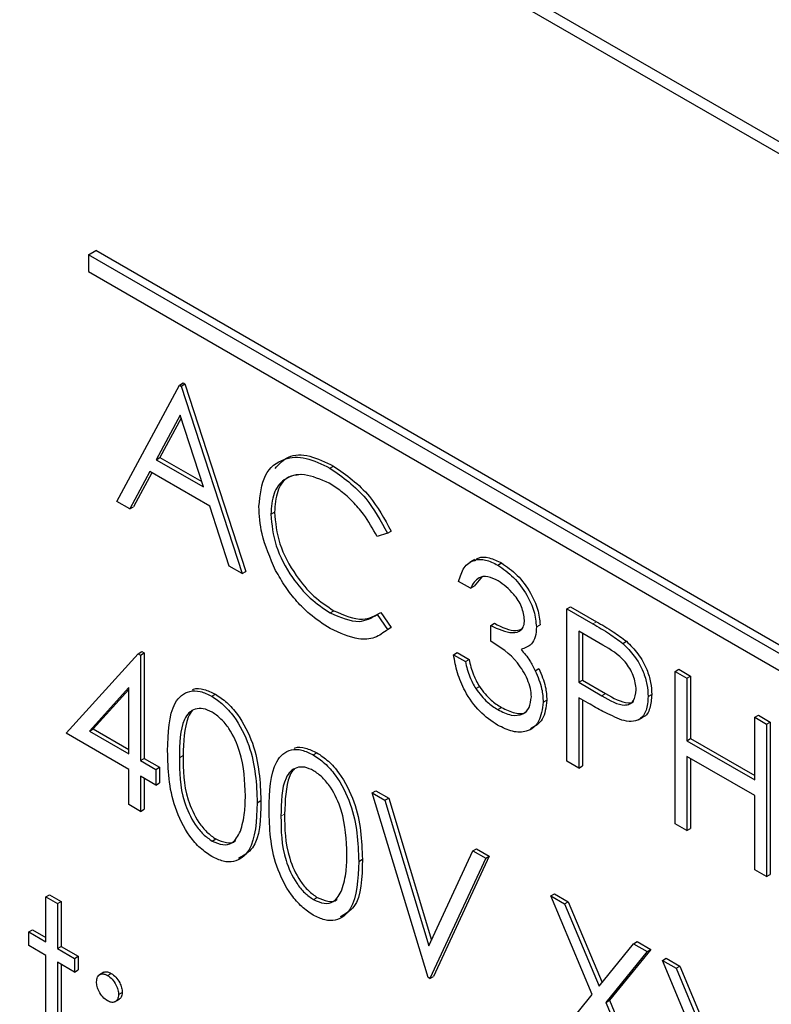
# Paper-space layout 'Blatt4' of a CAD drawing. Header units: millimetres. Extents: x 5 to 418, y 2 to 292.
# Tile 30 of 78: x 142.35 to 143.8, y 159.56 to 161.46. Entities that reach past the tile are written whole.
import ezdxf

# ---------------------------------------------------------------- set-up
doc = ezdxf.new("R2010")
doc.units = ezdxf.units.MM

psp = doc.layouts.new('Blatt4')

# ---------------------------------------------------------------- linework, layer by layer
at = {"color": 7, "linetype": 'Continuous', "lineweight": 25}
for p, q in [((148.1734, 158.7093), (141.0316, 162.8322)), ((148.1531, 158.6977), (141.0821, 162.7797)), ((142.4821, 161.0079), (142.4963, 161.0161)), ((146.8662, 158.4771), (142.4821, 161.0079)), ((142.4821, 161.0079), (142.4821, 160.9753)), ((146.8803, 158.4852), (142.4963, 161.0161)), ((142.4821, 160.9753), (146.8662, 158.4444)), ((142.5369, 160.5323), (142.6577, 160.7565)), ((142.6577, 160.7565), (142.6647, 160.7606)), ((142.6577, 160.7565), (142.6609, 160.7546)), ((142.6609, 160.7546), (142.668, 160.7587)), ((142.6609, 160.7546), (142.7784, 160.3929)), ((142.6647, 160.7606), (142.668, 160.7587)), ((142.668, 160.7587), (142.7855, 160.3969)), ((142.659, 160.6984), (142.6129, 160.6127)), ((142.7039, 160.5602), (142.659, 160.6984)), ((142.6609, 160.6928), (142.62, 160.6168)), ((142.6129, 160.6127), (142.62, 160.6168)), ((142.6129, 160.6127), (142.7039, 160.5602)), ((142.62, 160.6168), (142.7007, 160.5703)), ((142.6006, 160.5897), (142.5619, 160.5179)), ((142.6043, 160.5876), (142.5689, 160.522)), ((142.716, 160.5231), (142.6006, 160.5897)), ((142.948, 160.5964), (142.9551, 160.6005)), ((142.5619, 160.5179), (142.5369, 160.5323)), ((142.5619, 160.5179), (142.5689, 160.522)), ((142.7536, 160.4072), (142.716, 160.5231)), ((142.8339, 160.5075), (142.841, 160.5116)), ((143.0591, 160.4708), (143.0391, 160.4647)), ((143.0591, 160.4708), (143.0662, 160.4749)), ((143.2268, 160.42), (143.2179, 160.4149)), ((143.2719, 160.4094), (143.279, 160.4135)), ((142.7784, 160.3929), (142.7536, 160.4072)), ((142.7784, 160.3929), (142.7855, 160.3969)), ((143.219, 160.3646), (143.1962, 160.3778)), ((143.242, 160.3878), (143.2261, 160.3687)), ((143.219, 160.3646), (143.2261, 160.3687)), ((142.9482, 160.3175), (142.9553, 160.3215)), ((143.0391, 160.314), (143.0462, 160.3181)), ((143.0462, 160.3181), (143.0662, 160.289)), ((143.405, 160.3251), (143.4121, 160.3292)), ((143.405, 160.3251), (143.455, 160.2963)), ((143.405, 160.0311), (143.405, 160.3251)), ((143.4121, 160.3292), (143.462, 160.3003)), ((143.0391, 160.314), (143.0591, 160.2849)), ((143.0662, 160.289), (143.059, 160.2847)), ((143.0591, 160.2849), (143.0662, 160.289)), ((143.2582, 160.293), (143.2652, 160.2971)), ((143.2582, 160.2629), (143.2582, 160.293)), ((143.3463, 160.2902), (143.3534, 160.2942)), ((143.4744, 160.2549), (143.4279, 160.2817)), ((143.4279, 160.2817), (143.4279, 160.1838)), ((143.4349, 160.2777), (143.4349, 160.1878)), ((143.5129, 160.2584), (143.52, 160.2625)), ((142.578, 160.2385), (142.585, 160.2426)), ((142.585, 160.2426), (142.5897, 160.2399)), ((142.439, 160.085), (142.578, 160.2385)), ((142.578, 160.2385), (142.5826, 160.2358)), ((142.5826, 160.2358), (142.5897, 160.2399)), ((142.5826, 160.2358), (142.5826, 160.0323)), ((142.5897, 160.2399), (142.5897, 160.0364)), ((143.1864, 160.2365), (143.1934, 160.2406)), ((143.1864, 160.2365), (143.2092, 160.2233)), ((143.1934, 160.2406), (143.2163, 160.2274)), ((143.2092, 160.2233), (143.2163, 160.2274)), ((143.3441, 160.2058), (143.3512, 160.2099)), ((143.6139, 160.2045), (143.621, 160.2086)), ((143.6139, 160.2045), (143.6367, 160.1913)), ((143.6139, 159.9105), (143.6139, 160.2045)), ((143.621, 160.2086), (143.6438, 160.1954)), ((143.4279, 160.1838), (143.4349, 160.1878)), ((143.4349, 160.1878), (143.4795, 160.1615)), ((143.6367, 160.1913), (143.6438, 160.1954)), ((143.6367, 160.1913), (143.6367, 160.0707)), ((143.6438, 160.1954), (143.6438, 160.0748)), ((142.5598, 160.1732), (142.4839, 160.0893)), ((142.5598, 160.1694), (142.491, 160.0934)), ((142.5598, 160.0455), (142.5598, 160.1732)), ((143.2292, 160.1712), (143.2362, 160.1752)), ((143.4279, 160.1838), (143.4724, 160.1574)), ((142.7199, 160.1565), (142.727, 160.1606)), ((143.3593, 160.1448), (143.3664, 160.1489)), ((143.4461, 160.1431), (143.4279, 160.1536)), ((143.4279, 160.1536), (143.4279, 160.0179)), ((143.4349, 160.1495), (143.4349, 160.022)), ((143.5617, 160.1558), (143.5688, 160.1599)), ((143.2717, 160.1307), (143.2788, 160.1348)), ((143.543, 160.1113), (143.5519, 160.1164)), ((143.7673, 160.116), (143.7744, 160.12)), ((143.7673, 159.9954), (143.7673, 160.116)), ((143.7673, 160.116), (143.7901, 160.1028)), ((143.7744, 160.12), (143.7972, 160.1068)), ((142.4839, 160.0893), (142.491, 160.0934)), ((142.4839, 160.0893), (142.5598, 160.0455)), ((142.491, 160.0934), (142.5598, 160.0537)), ((143.7901, 160.1028), (143.7972, 160.1068)), ((143.7901, 160.1028), (143.7901, 159.8088)), ((143.7972, 160.1068), (143.7972, 159.8129)), ((142.5598, 160.0153), (142.439, 160.085)), ((143.6367, 160.0707), (143.6438, 160.0748)), ((143.6367, 160.0707), (143.7673, 159.9954)), ((143.6438, 160.0748), (143.7673, 160.0035)), ((142.5826, 160.0323), (142.5897, 160.0364)), ((142.5826, 160.0323), (142.612, 160.0153)), ((142.5897, 160.0364), (142.6191, 160.0194)), ((142.9157, 160.0435), (142.9228, 160.0476)), ((143.7673, 159.9652), (143.6367, 160.0406)), ((143.6367, 160.0406), (143.6367, 159.8974)), ((143.6438, 160.0365), (143.6438, 159.9014)), ((142.5598, 159.9475), (142.5598, 160.0153)), ((142.612, 160.0153), (142.6191, 160.0194)), ((142.612, 160.0153), (142.612, 159.9852)), ((142.6191, 160.0194), (142.6191, 159.9893)), ((143.4279, 160.0179), (143.405, 160.0311)), ((143.4279, 160.0179), (143.4349, 160.022)), ((142.612, 159.9852), (142.5826, 160.0022)), ((142.5826, 160.0022), (142.5826, 159.9343)), ((142.5897, 159.9981), (142.5897, 159.9384)), ((142.612, 159.9852), (142.6191, 159.9893)), ((143.0297, 159.9702), (143.0368, 159.9742)), ((143.0297, 159.9702), (143.0542, 159.956)), ((143.1374, 159.614), (143.0297, 159.9702)), ((143.0368, 159.9742), (143.0613, 159.9601)), ((143.0542, 159.956), (143.0613, 159.9601)), ((143.0613, 159.9601), (143.1441, 159.6862)), ((143.7673, 159.822), (143.7673, 159.9652)), ((142.5826, 159.9343), (142.5598, 159.9475)), ((142.5826, 159.9343), (142.5897, 159.9384)), ((142.8078, 159.9512), (142.8149, 159.9553)), ((143.0542, 159.956), (143.139, 159.6754)), ((143.6367, 159.8974), (143.6139, 159.9105)), ((143.6367, 159.8974), (143.6438, 159.9014)), ((142.7207, 159.8772), (142.7278, 159.8813)), ((143.2239, 159.8581), (143.231, 159.8621)), ((143.231, 159.8621), (143.2554, 159.848)), ((143.139, 159.6754), (143.2239, 159.8581)), ((143.2484, 159.8439), (143.1407, 159.6121)), ((143.2554, 159.848), (143.1478, 159.6162)), ((143.2239, 159.8581), (143.2484, 159.8439)), ((143.2484, 159.8439), (143.2554, 159.848)), ((143.0036, 159.8381), (143.0107, 159.8422)), ((143.7901, 159.8088), (143.7673, 159.822)), ((143.7901, 159.8088), (143.7972, 159.8129)), ((142.3998, 159.7697), (142.4069, 159.7738)), ((142.3998, 159.7697), (142.4227, 159.7565)), ((142.3998, 159.6831), (142.3998, 159.7697)), ((142.4069, 159.7738), (142.4298, 159.7606)), ((142.9165, 159.7642), (142.9236, 159.7683)), ((143.374, 159.7714), (143.3811, 159.7755)), ((143.374, 159.7714), (143.4004, 159.7562)), ((143.4539, 159.5813), (143.374, 159.7714)), ((143.3811, 159.7755), (143.4075, 159.7603)), ((142.4227, 159.7565), (142.4298, 159.7606)), ((142.4227, 159.7565), (142.4227, 159.6699)), ((142.4298, 159.7606), (142.4298, 159.674)), ((143.4004, 159.7562), (143.4075, 159.7603)), ((143.4004, 159.7562), (143.467, 159.5975)), ((143.4075, 159.7603), (143.4728, 159.6046)), ((142.3672, 159.7019), (142.3743, 159.706)), ((142.3672, 159.6755), (142.3672, 159.7019)), ((142.3672, 159.7019), (142.3998, 159.6831)), ((142.3743, 159.706), (142.3998, 159.6912)), ((142.3998, 159.6567), (142.3672, 159.6755)), ((142.4227, 159.6699), (142.4298, 159.674)), ((142.4298, 159.674), (142.4624, 159.6551)), ((143.467, 159.5975), (143.5337, 159.6792)), ((143.5337, 159.6792), (143.5408, 159.6833)), ((143.5337, 159.6792), (143.56, 159.664)), ((143.5408, 159.6833), (143.5671, 159.6681)), ((142.3998, 159.4682), (142.3998, 159.6567)), ((142.4227, 159.6699), (142.4553, 159.651)), ((142.4553, 159.651), (142.4624, 159.6551)), ((142.4624, 159.6551), (142.4624, 159.6287)), ((143.56, 159.664), (143.4802, 159.566)), ((143.5671, 159.6681), (143.4873, 159.5701)), ((143.56, 159.664), (143.5671, 159.6681)), ((142.4553, 159.6246), (142.4227, 159.6435)), ((142.4227, 159.6435), (142.4227, 159.4551)), ((142.4298, 159.6394), (142.4298, 159.4591)), ((142.4553, 159.651), (142.4553, 159.6246)), ((143.5894, 159.6471), (143.5965, 159.6511)), ((143.5894, 159.6471), (143.6158, 159.6318)), ((143.6693, 159.4569), (143.5894, 159.6471)), ((143.5965, 159.6511), (143.6229, 159.6359)), ((143.6158, 159.6318), (143.6229, 159.6359)), ((143.6229, 159.6359), (143.6882, 159.4802)), ((142.4553, 159.6246), (142.4624, 159.6287)), ((142.5121, 159.6241), (142.5032, 159.619)), ((142.519, 159.6181), (142.526, 159.6221)), ((143.1407, 159.6121), (143.1478, 159.6162)), ((143.6158, 159.6318), (143.6824, 159.4731)), ((143.1407, 159.6121), (143.1374, 159.614)), ((142.5402, 159.5813), (142.5473, 159.5854)), ((143.3708, 159.4793), (143.4539, 159.5813)), ((142.533, 159.567), (142.5419, 159.5721)), ((143.4802, 159.566), (143.4873, 159.5701)), ((143.4802, 159.566), (143.5633, 159.3682)), ((143.4873, 159.5701), (143.5704, 159.3723))]:
    psp.add_line(p, q, dxfattribs=at)
at = {"color": 7, "linetype": 'Continuous', "lineweight": 18}
for p, q in [((143.455, 160.2963), (143.462, 160.3003)), ((143.4724, 160.1574), (143.4795, 160.1615)), ((142.6577, 160.038), (142.6647, 160.042)), ((142.8535, 159.9249), (142.8606, 159.929))]:
    psp.add_line(p, q, dxfattribs=at)
at = {"color": 7, "linetype": 'Continuous', "lineweight": 25}
for points, knots in [([(142.8423, 160.596), (142.8501, 160.6046), (142.8668, 160.6229), (142.9085, 160.6231), (142.9396, 160.6081), (142.9551, 160.6005)], [0, 0, 0, 0, 0.3037085, 0.6515923, 1, 1, 1, 1]), ([(142.8111, 160.5227), (142.8134, 160.5444), (142.818, 160.5878), (142.8557, 160.6165), (142.901, 160.6196), (142.9324, 160.6041), (142.948, 160.5964)], [0, 0, 0, 0, 0.2795119, 0.5590796, 0.7793739, 1, 1, 1, 1]), ([(142.9466, 160.5671), (142.9303, 160.5743), (142.8978, 160.5888), (142.8599, 160.5788), (142.8374, 160.5499), (142.8351, 160.5216), (142.8339, 160.5075)], [0, 0, 0, 0, 0.279856, 0.559519, 0.779686, 1, 1, 1, 1]), ([(142.8916, 160.5839), (142.8828, 160.5829), (142.863, 160.5806), (142.8446, 160.5534), (142.8422, 160.5255), (142.841, 160.5116)], [0, 0, 0, 0, 0.285239, 0.6425, 1, 1, 1, 1]), ([(142.948, 160.5964), (142.9725, 160.5792), (143.0161, 160.5484), (143.046, 160.4946), (143.0591, 160.4708)], [0, 0, 0, 0, 0.559517, 1, 1, 1, 1]), ([(142.9551, 160.6005), (142.9795, 160.5833), (143.0232, 160.5525), (143.053, 160.4986), (143.0662, 160.4749)], [0, 0, 0, 0, 0.559517, 1, 1, 1, 1]), ([(143.0391, 160.4647), (143.0308, 160.4795), (143.0171, 160.5039), (142.9922, 160.5322), (142.9698, 160.5525), (142.9543, 160.5623), (142.9466, 160.5671)], [0, 0, 0, 0, 0.339327, 0.559466, 0.779727, 1, 1, 1, 1]), ([(142.8433, 160.3992), (142.8328, 160.4231), (142.814, 160.4659), (142.8119, 160.5053), (142.8111, 160.5227)], [0, 0, 0, 0, 0.5590286, 1, 1, 1, 1]), ([(142.8339, 160.5075), (142.8358, 160.4874), (142.8397, 160.4471), (142.8716, 160.3877), (142.9094, 160.343), (142.9353, 160.326), (142.9482, 160.3175)], [0, 0, 0, 0, 0.279434, 0.558921, 0.779283, 1, 1, 1, 1]), ([(142.841, 160.5116), (142.8429, 160.4915), (142.8468, 160.4512), (142.8787, 160.3918), (142.9165, 160.347), (142.9423, 160.3301), (142.9553, 160.3215)], [0, 0, 0, 0, 0.279434, 0.558921, 0.779283, 1, 1, 1, 1]), ([(143.1962, 160.3778), (143.1991, 160.3874), (143.2049, 160.4066), (143.2244, 160.4204), (143.2479, 160.4211), (143.2639, 160.4133), (143.2719, 160.4094)], [0, 0, 0, 0, 0.280288, 0.55968, 0.779747, 1, 1, 1, 1]), ([(143.227, 160.4177), (143.2293, 160.4197), (143.2365, 160.4259), (143.2553, 160.4248), (143.2711, 160.4173), (143.279, 160.4135)], [0, 0, 0, 0, 0.184623, 0.592139, 1, 1, 1, 1]), ([(143.279, 160.4135), (143.2893, 160.4063), (143.3099, 160.3919), (143.3346, 160.3587), (143.3502, 160.3241), (143.3523, 160.3042), (143.3534, 160.2942)], [0, 0, 0, 0, 0.280085, 0.559868, 0.780099, 1, 1, 1, 1]), ([(142.9483, 160.2872), (142.9349, 160.2958), (142.9129, 160.31), (142.8839, 160.3388), (142.8614, 160.3672), (142.8493, 160.3886), (142.8433, 160.3992)], [0, 0, 0, 0, 0.339838, 0.559927, 0.779959, 1, 1, 1, 1]), ([(143.2719, 160.4094), (143.2822, 160.4022), (143.3028, 160.3878), (143.3275, 160.3547), (143.3432, 160.32), (143.3452, 160.3001), (143.3463, 160.2902)], [0, 0, 0, 0, 0.280085, 0.559868, 0.780099, 1, 1, 1, 1]), ([(143.2722, 160.3791), (143.2656, 160.3823), (143.2524, 160.3888), (143.2314, 160.3862), (143.2237, 160.3728), (143.219, 160.3646)], [0, 0, 0, 0, 0.280636, 0.560364, 1, 1, 1, 1]), ([(143.3234, 160.3035), (143.3221, 160.3119), (143.3196, 160.3288), (143.3001, 160.3591), (143.2828, 160.3715), (143.2722, 160.3791)], [0, 0, 0, 0, 0.278859, 0.560074, 1, 1, 1, 1]), ([(142.9482, 160.3175), (142.9679, 160.3089), (143.0031, 160.2935), (143.0281, 160.3077), (143.0391, 160.314)], [0, 0, 0, 0, 0.558772, 1, 1, 1, 1]), ([(142.9553, 160.3215), (142.9749, 160.313), (143.0102, 160.2976), (143.0351, 160.3118), (143.0462, 160.3181)], [0, 0, 0, 0, 0.558772, 1, 1, 1, 1]), ([(143.2582, 160.293), (143.2725, 160.2863), (143.2941, 160.2761), (143.3152, 160.2812), (143.3224, 160.2917), (143.3231, 160.2995), (143.3234, 160.3035)], [0, 0, 0, 0, 0.499418, 0.749016, 0.874544, 1, 1, 1, 1]), ([(143.462, 160.3003), (143.4729, 160.2941), (143.4923, 160.283), (143.5115, 160.2687), (143.52, 160.2625)], [0, 0, 0, 0, 0.560314, 1, 1, 1, 1]), ([(143.0591, 160.2849), (143.0512, 160.2791), (143.0355, 160.2674), (142.9978, 160.2642), (142.9671, 160.2785), (142.9483, 160.2872)], [0, 0, 0, 0, 0.2804103, 0.5607951, 1, 1, 1, 1]), ([(143.2652, 160.2971), (143.28, 160.2896), (143.3006, 160.2791), (143.3157, 160.2855), (143.3199, 160.2873)], [0, 0, 0, 0, 0.720586, 1, 1, 1, 1]), ([(143.3463, 160.2902), (143.3459, 160.2836), (143.345, 160.2705), (143.3359, 160.2532), (143.3239, 160.2493), (143.3166, 160.2468)], [0, 0, 0, 0, 0.280508, 0.560792, 1, 1, 1, 1]), ([(143.455, 160.2963), (143.4658, 160.29), (143.4853, 160.2789), (143.5045, 160.2646), (143.5129, 160.2584)], [0, 0, 0, 0, 0.560314, 1, 1, 1, 1]), ([(143.3365, 160.1555), (143.3361, 160.1608), (143.3354, 160.1715), (143.3274, 160.1946), (143.3038, 160.2336), (143.2764, 160.2512), (143.2582, 160.2629)], [0, 0, 0, 0, 0.125587, 0.251191, 0.500605, 1, 1, 1, 1]), ([(143.52, 160.2625), (143.5277, 160.2548), (143.5432, 160.2394), (143.5592, 160.2103), (143.5676, 160.1828), (143.5684, 160.1675), (143.5688, 160.1599)], [0, 0, 0, 0, 0.279705, 0.559381, 0.779509, 1, 1, 1, 1]), ([(143.3166, 160.2468), (143.3225, 160.2398), (143.3331, 160.2273), (143.3408, 160.2124), (143.3441, 160.2058)], [0, 0, 0, 0, 0.559795, 1, 1, 1, 1]), ([(143.5388, 160.1689), (143.5377, 160.178), (143.5359, 160.1917), (143.5266, 160.2103), (143.5086, 160.2356), (143.4896, 160.2463), (143.4744, 160.2549)], [0, 0, 0, 0, 0.248969, 0.374729, 0.500383, 1, 1, 1, 1]), ([(143.5129, 160.2584), (143.5207, 160.2507), (143.5361, 160.2353), (143.5521, 160.2062), (143.5606, 160.1787), (143.5613, 160.1634), (143.5617, 160.1558)], [0, 0, 0, 0, 0.279705, 0.559381, 0.779509, 1, 1, 1, 1]), ([(143.2713, 160.1008), (143.2596, 160.1087), (143.2363, 160.1245), (143.2087, 160.163), (143.1927, 160.202), (143.1885, 160.225), (143.1864, 160.2365)], [0, 0, 0, 0, 0.279886, 0.558979, 0.779263, 1, 1, 1, 1]), ([(143.2092, 160.2233), (143.2115, 160.2134), (143.2157, 160.1958), (143.225, 160.1787), (143.2292, 160.1712)], [0, 0, 0, 0, 0.560694, 1, 1, 1, 1]), ([(143.2163, 160.2274), (143.2186, 160.2175), (143.2228, 160.1999), (143.2321, 160.1828), (143.2362, 160.1752)], [0, 0, 0, 0, 0.560694, 1, 1, 1, 1]), ([(143.3441, 160.2058), (143.349, 160.194), (143.3577, 160.1729), (143.3589, 160.1534), (143.3593, 160.1448)], [0, 0, 0, 0, 0.559419, 1, 1, 1, 1]), ([(143.3512, 160.2099), (143.3561, 160.1981), (143.3648, 160.177), (143.3659, 160.1575), (143.3664, 160.1489)], [0, 0, 0, 0, 0.559419, 1, 1, 1, 1]), ([(142.6348, 160.051), (142.6358, 160.0856), (142.637, 160.1288), (142.6608, 160.1592), (142.6773, 160.1672), (142.6976, 160.1673), (142.7125, 160.1601), (142.7199, 160.1565)], [0, 0, 0, 0, 0.498702, 0.6241765, 0.7494675, 0.8747453, 1, 1, 1, 1]), ([(142.683, 160.169), (142.6836, 160.1694), (142.6897, 160.1725), (142.7049, 160.171), (142.7196, 160.1641), (142.727, 160.1606)], [0, 0, 0, 0, 0.057969, 0.529028, 1, 1, 1, 1]), ([(143.2292, 160.1712), (143.2365, 160.1617), (143.2496, 160.1446), (143.2649, 160.135), (143.2717, 160.1307)], [0, 0, 0, 0, 0.558748, 1, 1, 1, 1]), ([(143.2362, 160.1752), (143.2435, 160.1657), (143.2566, 160.1487), (143.272, 160.1391), (143.2788, 160.1348)], [0, 0, 0, 0, 0.558748, 1, 1, 1, 1]), ([(143.4724, 160.1574), (143.488, 160.1484), (143.5074, 160.1371), (143.5262, 160.1409), (143.5359, 160.1488), (143.5377, 160.1609), (143.5388, 160.1689)], [0, 0, 0, 0, 0.499721, 0.62535, 0.751083, 1, 1, 1, 1]), ([(142.7199, 160.1565), (142.7274, 160.1515), (142.7424, 160.1415), (142.7697, 160.1104), (142.8041, 160.0415), (142.8063, 159.9873), (142.8078, 159.9512)], [0, 0, 0, 0, 0.1256, 0.251197, 0.500581, 1, 1, 1, 1]), ([(142.727, 160.1606), (142.7345, 160.1556), (142.7495, 160.1456), (142.7768, 160.1145), (142.8112, 160.0455), (142.8134, 159.9914), (142.8149, 159.9553)], [0, 0, 0, 0, 0.1256, 0.251197, 0.500581, 1, 1, 1, 1]), ([(143.2717, 160.1307), (143.2805, 160.1263), (143.2981, 160.1175), (143.3195, 160.1204), (143.3339, 160.133), (143.3356, 160.148), (143.3365, 160.1555)], [0, 0, 0, 0, 0.280599, 0.560151, 0.780303, 1, 1, 1, 1]), ([(143.3664, 160.1489), (143.3647, 160.1352), (143.3615, 160.1084), (143.3435, 160.0986), (143.3347, 160.0938)], [0, 0, 0, 0, 0.510172, 1, 1, 1, 1]), ([(143.4795, 160.1615), (143.4947, 160.1529), (143.5137, 160.1422), (143.5308, 160.1438), (143.5334, 160.1461), (143.5336, 160.1463)], [0, 0, 0, 0, 0.782951, 0.9797839, 1, 1, 1, 1]), ([(143.5617, 160.1558), (143.5611, 160.1465), (143.5599, 160.1278), (143.5471, 160.1116), (143.5298, 160.1064), (143.5172, 160.1091), (143.5109, 160.1105)], [0, 0, 0, 0, 0.280099, 0.559324, 0.779458, 1, 1, 1, 1]), ([(143.5688, 160.1599), (143.568, 160.1508), (143.5666, 160.1325), (143.5583, 160.1183), (143.5512, 160.1163), (143.5509, 160.1162)], [0, 0, 0, 0, 0.486653, 0.971789, 1, 1, 1, 1]), ([(142.7207, 160.1259), (142.7149, 160.1286), (142.7032, 160.134), (142.6877, 160.1326), (142.6754, 160.1253), (142.6585, 160.0992), (142.658, 160.0652), (142.6577, 160.038)], [0, 0, 0, 0, 0.125139, 0.250418, 0.375519, 0.500847, 1, 1, 1, 1]), ([(142.6834, 160.1286), (142.6833, 160.1286), (142.6791, 160.1261), (142.6667, 160.1016), (142.6656, 160.0685), (142.6647, 160.042)], [0, 0, 0, 0, 0.004517, 0.204302, 1, 1, 1, 1]), ([(143.3593, 160.1448), (143.3575, 160.1315), (143.3539, 160.1047), (143.33, 160.0868), (143.3008, 160.0864), (143.2811, 160.096), (143.2713, 160.1008)], [0, 0, 0, 0, 0.279304, 0.558838, 0.779277, 1, 1, 1, 1]), ([(143.2788, 160.1348), (143.2874, 160.1306), (143.3047, 160.1223), (143.3222, 160.122), (143.3277, 160.1275), (143.328, 160.1278)], [0, 0, 0, 0, 0.486345, 0.970875, 1, 1, 1, 1]), ([(143.5109, 160.1105), (143.4988, 160.1157), (143.4773, 160.125), (143.4556, 160.1376), (143.4461, 160.1431)], [0, 0, 0, 0, 0.559694, 1, 1, 1, 1]), ([(142.7849, 159.9645), (142.784, 159.9923), (142.7826, 160.034), (142.7588, 160.0882), (142.7382, 160.1137), (142.7265, 160.1219), (142.7207, 160.1259)], [0, 0, 0, 0, 0.500072, 0.749021, 0.874598, 1, 1, 1, 1]), ([(142.8306, 159.938), (142.8316, 159.9725), (142.8329, 160.0157), (142.8566, 160.0462), (142.8731, 160.0542), (142.8934, 160.0543), (142.9083, 160.0471), (142.9157, 160.0435)], [0, 0, 0, 0, 0.498702, 0.624177, 0.749467, 0.874745, 1, 1, 1, 1]), ([(142.8788, 160.056), (142.8795, 160.0563), (142.8855, 160.0594), (142.9007, 160.0579), (142.9155, 160.051), (142.9228, 160.0476)], [0, 0, 0, 0, 0.057969, 0.529028, 1, 1, 1, 1]), ([(142.7199, 159.8475), (142.7125, 159.8525), (142.6976, 159.8625), (142.6706, 159.8935), (142.6372, 159.9622), (142.6358, 160.0155), (142.6348, 160.051)], [0, 0, 0, 0, 0.125551, 0.25109, 0.50025, 1, 1, 1, 1]), ([(142.6577, 160.038), (142.6579, 160.0104), (142.6581, 159.9691), (142.6826, 159.9148), (142.7032, 159.8895), (142.7149, 159.8813), (142.7207, 159.8772)], [0, 0, 0, 0, 0.500291, 0.749086, 0.874606, 1, 1, 1, 1]), ([(142.6647, 160.042), (142.6649, 160.0145), (142.6652, 159.9732), (142.6897, 159.9189), (142.7103, 159.8935), (142.7219, 159.8854), (142.7278, 159.8813)], [0, 0, 0, 0, 0.500291, 0.749086, 0.874606, 1, 1, 1, 1]), ([(142.9157, 160.0435), (142.9232, 160.0385), (142.9382, 160.0284), (142.9655, 159.9973), (142.9999, 159.9284), (143.0021, 159.8743), (143.0036, 159.8381)], [0, 0, 0, 0, 0.1256, 0.251197, 0.500581, 1, 1, 1, 1]), ([(142.9228, 160.0476), (142.9303, 160.0426), (142.9453, 160.0325), (142.9726, 160.0014), (143.007, 159.9325), (143.0092, 159.8783), (143.0107, 159.8422)], [0, 0, 0, 0, 0.1256, 0.251197, 0.500581, 1, 1, 1, 1]), ([(142.9165, 160.0129), (142.9107, 160.0156), (142.899, 160.021), (142.8835, 160.0196), (142.8712, 160.0123), (142.8543, 159.9862), (142.8539, 159.9521), (142.8535, 159.9249)], [0, 0, 0, 0, 0.125139, 0.250418, 0.375519, 0.500847, 1, 1, 1, 1]), ([(142.8792, 160.0156), (142.8791, 160.0155), (142.8749, 160.013), (142.8625, 159.9885), (142.8614, 159.9554), (142.8606, 159.929)], [0, 0, 0, 0, 0.004517, 0.204302, 1, 1, 1, 1]), ([(142.9808, 159.8514), (142.9798, 159.8793), (142.9784, 159.921), (142.9546, 159.9751), (142.934, 160.0007), (142.9223, 160.0088), (142.9165, 160.0129)], [0, 0, 0, 0, 0.500072, 0.749021, 0.874598, 1, 1, 1, 1]), ([(142.7753, 159.8961), (142.7786, 159.9078), (142.7843, 159.9287), (142.7848, 159.9535), (142.7849, 159.9645)], [0, 0, 0, 0, 0.5595988, 1, 1, 1, 1]), ([(142.8078, 159.9512), (142.8064, 159.9167), (142.8042, 159.8651), (142.7696, 159.8363), (142.7424, 159.8366), (142.7274, 159.8439), (142.7199, 159.8475)], [0, 0, 0, 0, 0.499407, 0.748743, 0.874372, 1, 1, 1, 1]), ([(142.8149, 159.9553), (142.8141, 159.9194), (142.8131, 159.8672), (142.7817, 159.8494), (142.7719, 159.8438)], [0, 0, 0, 0, 0.68684, 1, 1, 1, 1]), ([(142.9157, 159.7345), (142.9083, 159.7394), (142.8935, 159.7494), (142.8664, 159.7804), (142.833, 159.8491), (142.8316, 159.9024), (142.8306, 159.938)], [0, 0, 0, 0, 0.125551, 0.25109, 0.50025, 1, 1, 1, 1]), ([(142.8535, 159.9249), (142.8537, 159.8973), (142.854, 159.856), (142.8784, 159.8018), (142.899, 159.7764), (142.9107, 159.7683), (142.9165, 159.7642)], [0, 0, 0, 0, 0.500291, 0.749086, 0.874606, 1, 1, 1, 1]), ([(142.8606, 159.929), (142.8607, 159.9014), (142.861, 159.8601), (142.8855, 159.8059), (142.9061, 159.7805), (142.9178, 159.7723), (142.9236, 159.7683)], [0, 0, 0, 0, 0.500291, 0.749086, 0.874606, 1, 1, 1, 1]), ([(142.7207, 159.8772), (142.7277, 159.8742), (142.7416, 159.8682), (142.7631, 159.8726), (142.7707, 159.8872), (142.7753, 159.8961)], [0, 0, 0, 0, 0.280257, 0.560781, 1, 1, 1, 1]), ([(142.7278, 159.8813), (142.7346, 159.8785), (142.7481, 159.873), (142.7621, 159.873), (142.7657, 159.878), (142.7658, 159.8781)], [0, 0, 0, 0, 0.492383, 0.985234, 1, 1, 1, 1]), ([(142.9711, 159.7831), (142.9744, 159.7948), (142.9802, 159.8157), (142.9806, 159.8405), (142.9808, 159.8514)], [0, 0, 0, 0, 0.5595988, 1, 1, 1, 1]), ([(143.0036, 159.8381), (143.0022, 159.8037), (143.0001, 159.752), (142.9654, 159.7233), (142.9382, 159.7236), (142.9232, 159.7308), (142.9157, 159.7345)], [0, 0, 0, 0, 0.4994065, 0.7487427, 0.8743724, 1, 1, 1, 1]), ([(143.0107, 159.8422), (143.0099, 159.8064), (143.0089, 159.7542), (142.9775, 159.7363), (142.9677, 159.7308)], [0, 0, 0, 0, 0.6868398, 1, 1, 1, 1]), ([(142.9165, 159.7642), (142.9235, 159.7612), (142.9374, 159.7552), (142.9589, 159.7595), (142.9665, 159.7742), (142.9711, 159.7831)], [0, 0, 0, 0, 0.280257, 0.560781, 1, 1, 1, 1]), ([(142.9236, 159.7683), (142.9304, 159.7655), (142.9439, 159.76), (142.9579, 159.76), (142.9615, 159.7649), (142.9617, 159.7651)], [0, 0, 0, 0, 0.492383, 0.985234, 1, 1, 1, 1]), ([(142.4978, 159.6058), (142.4981, 159.6092), (142.4989, 159.616), (142.5047, 159.6206), (142.5116, 159.6215), (142.5165, 159.6192), (142.519, 159.6181)], [0, 0, 0, 0, 0.279585, 0.559454, 0.779697, 1, 1, 1, 1]), ([(142.5114, 159.6233), (142.5118, 159.6237), (142.5136, 159.6255), (142.5188, 159.6254), (142.5236, 159.6232), (142.526, 159.6221)], [0, 0, 0, 0, 0.111363, 0.55562, 1, 1, 1, 1]), ([(142.519, 159.6181), (142.5221, 159.6158), (142.5284, 159.6114), (142.5352, 159.6007), (142.5396, 159.5902), (142.54, 159.5843), (142.5402, 159.5813)], [0, 0, 0, 0, 0.279602, 0.559212, 0.779475, 1, 1, 1, 1]), ([(142.526, 159.6221), (142.5292, 159.6199), (142.5355, 159.6155), (142.5423, 159.6048), (142.5467, 159.5943), (142.5471, 159.5884), (142.5473, 159.5854)], [0, 0, 0, 0, 0.279602, 0.559212, 0.779475, 1, 1, 1, 1]), ([(142.519, 159.5691), (142.5158, 159.5713), (142.5096, 159.5758), (142.5027, 159.5864), (142.4984, 159.5969), (142.498, 159.6028), (142.4978, 159.6058)], [0, 0, 0, 0, 0.279647, 0.559299, 0.779615, 1, 1, 1, 1]), ([(142.5402, 159.5813), (142.5398, 159.5779), (142.5391, 159.5711), (142.5333, 159.5665), (142.5264, 159.5655), (142.5214, 159.5679), (142.519, 159.5691)], [0, 0, 0, 0, 0.2795175, 0.5593264, 0.7795441, 1, 1, 1, 1]), ([(142.5473, 159.5854), (142.547, 159.5819), (142.5465, 159.5756), (142.5425, 159.5731), (142.5408, 159.572)], [0, 0, 0, 0, 0.556603, 1, 1, 1, 1])]:
    psp.add_open_spline(points, degree=3, knots=knots, dxfattribs=at)

doc.saveas('drawing.dxf')
